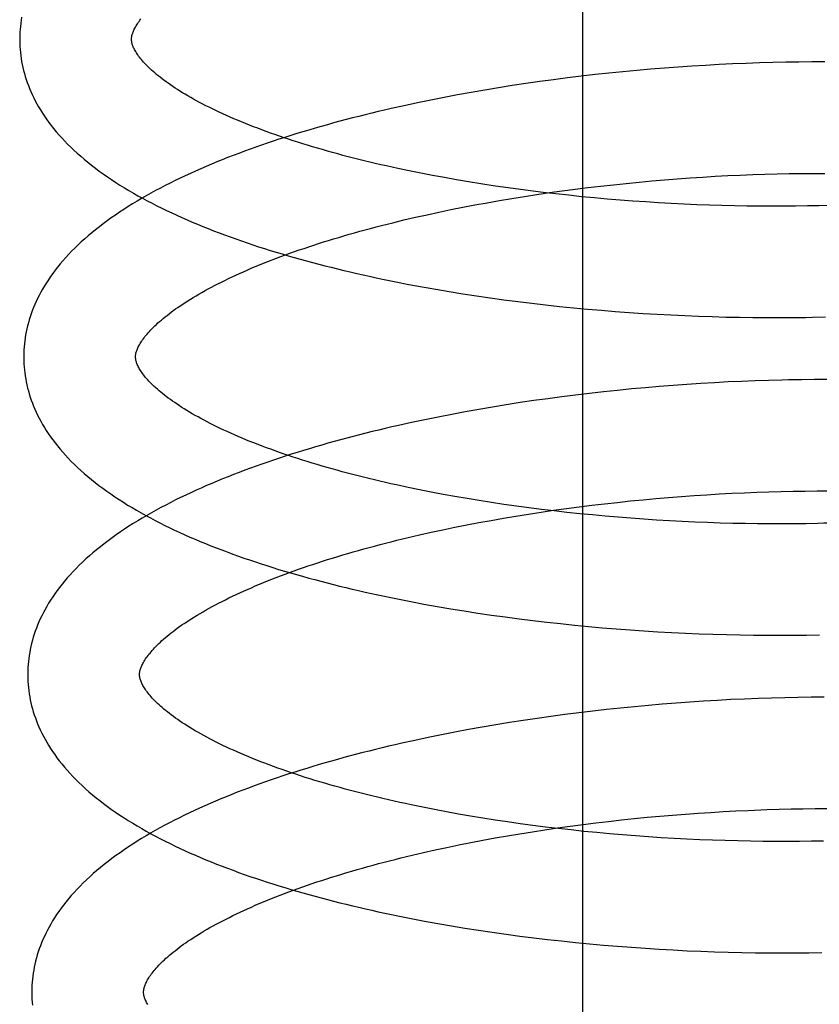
# Model space of a CAD drawing. Header units: inches. Extents: x 0 to 184, y 0 to 119.
# Tile 72 of 113: x 110.254 to 110.397, y 39.316 to 39.492. Entities that reach past the tile are written whole.
import ezdxf

# ---------------------------------------------------------------- set-up
doc = ezdxf.new("R2010")
doc.units = ezdxf.units.IN
doc.header["$LTSCALE"] = 10.121375
doc.header["$MEASUREMENT"] = 0
doc.linetypes.add('HIDDEN', pattern=[0.2, 0.1, -0.1])
doc.layers.add('DEFAULT_2', color=8, linetype='HIDDEN')

msp = doc.modelspace()

# ---------------------------------------------------------------- linework, layer by layer
at = {"layer": 'DEFAULT_2', "color": 8, "linetype": 'HIDDEN'}
for p, q in [((110.35452, 39.18597), (110.35452, 39.74847)), ((110.36661, 39.48318), (110.36413, 39.48297)), ((110.36907, 39.48338), (110.36661, 39.48318)), ((110.37154, 39.48357), (110.36907, 39.48338)), ((110.37399, 39.48373), (110.37154, 39.48357)), ((110.37643, 39.48388), (110.37399, 39.48373)), ((110.37886, 39.48401), (110.37643, 39.48388)), ((110.38128, 39.48413), (110.37886, 39.48401)), ((110.38369, 39.48423), (110.38128, 39.48413)), ((110.38608, 39.48431), (110.38369, 39.48423)), ((110.38846, 39.48438), (110.38608, 39.48431)), ((110.39082, 39.48443), (110.38846, 39.48438)), ((110.39315, 39.48446), (110.39082, 39.48443)), ((110.39547, 39.48448), (110.39315, 39.48446)), ((110.39777, 39.48448), (110.39547, 39.48448)), ((110.35173, 39.48163), (110.34925, 39.48131)), ((110.35421, 39.48193), (110.35173, 39.48163)), ((110.35669, 39.48222), (110.35421, 39.48193)), ((110.35917, 39.48248), (110.35669, 39.48222)), ((110.36165, 39.48273), (110.35917, 39.48248)), ((110.36413, 39.48297), (110.36165, 39.48273)), ((110.33939, 39.47986), (110.33694, 39.47946)), ((110.34184, 39.48025), (110.33939, 39.47986)), ((110.34431, 39.48062), (110.34184, 39.48025)), ((110.34677, 39.48097), (110.34431, 39.48062)), ((110.34925, 39.48131), (110.34677, 39.48097)), ((110.32968, 39.47814), (110.32729, 39.47767)), ((110.33209, 39.4786), (110.32968, 39.47814)), ((110.33451, 39.47904), (110.33209, 39.4786)), ((110.33694, 39.47946), (110.33451, 39.47904)), ((110.32255, 39.47667), (110.3202, 39.47615)), ((110.32491, 39.47718), (110.32255, 39.47667)), ((110.32729, 39.47767), (110.32491, 39.47718)), ((110.3255, 39.4646), (110.32342, 39.46502)), ((110.3276, 39.46419), (110.3255, 39.4646)), ((110.32972, 39.4638), (110.3276, 39.46419)), ((110.33187, 39.46342), (110.32972, 39.4638)), ((110.37139, 39.46359), (110.37366, 39.46376)), ((110.37366, 39.46376), (110.37593, 39.46391)), ((110.37593, 39.46391), (110.37818, 39.46404)), ((110.37818, 39.46404), (110.38042, 39.46416)), ((110.38042, 39.46416), (110.38265, 39.46426)), ((110.38265, 39.46426), (110.38487, 39.46435)), ((110.38487, 39.46435), (110.38706, 39.46442)), ((110.38706, 39.46442), (110.38924, 39.46448)), ((110.38924, 39.46448), (110.3914, 39.46453)), ((110.3914, 39.46453), (110.39354, 39.46456)), ((110.39354, 39.46456), (110.39566, 39.46457)), ((110.39566, 39.46457), (110.39775, 39.46457)), ((110.33404, 39.46305), (110.33187, 39.46342)), ((110.33623, 39.4627), (110.33404, 39.46305)), ((110.33844, 39.46236), (110.33623, 39.4627)), ((110.34066, 39.46204), (110.33844, 39.46236)), ((110.3429, 39.46173), (110.34066, 39.46204)), ((110.35309, 39.46173), (110.35537, 39.46202)), ((110.35537, 39.46202), (110.35766, 39.46229)), ((110.35766, 39.46229), (110.35995, 39.46254)), ((110.35995, 39.46254), (110.36224, 39.46278)), ((110.36224, 39.46278), (110.36454, 39.46301)), ((110.36454, 39.46301), (110.36682, 39.46322)), ((110.36682, 39.46322), (110.36911, 39.46341)), ((110.36911, 39.46341), (110.37139, 39.46359)), ((110.3418, 39.46008), (110.34404, 39.46044)), ((110.34515, 39.46143), (110.3429, 39.46173)), ((110.34404, 39.46044), (110.34629, 39.46079)), ((110.34742, 39.46115), (110.34515, 39.46143)), ((110.34629, 39.46079), (110.34855, 39.46112)), ((110.34969, 39.46089), (110.34742, 39.46115)), ((110.34855, 39.46112), (110.35081, 39.46143)), ((110.35197, 39.46064), (110.34969, 39.46089)), ((110.35081, 39.46143), (110.35309, 39.46173)), ((110.35426, 39.4604), (110.35197, 39.46064)), ((110.35655, 39.46018), (110.35426, 39.4604)), ((110.33086, 39.45808), (110.33301, 39.45851)), ((110.33301, 39.45851), (110.33518, 39.45892)), ((110.33518, 39.45892), (110.33737, 39.45932)), ((110.33737, 39.45932), (110.33958, 39.45971)), ((110.33958, 39.45971), (110.3418, 39.46008)), ((110.35884, 39.45998), (110.35655, 39.46018)), ((110.36114, 39.45979), (110.35884, 39.45998)), ((110.36343, 39.45961), (110.36114, 39.45979)), ((110.36573, 39.45945), (110.36343, 39.45961)), ((110.36802, 39.45931), (110.36573, 39.45945)), ((110.37031, 39.45918), (110.36802, 39.45931)), ((110.37259, 39.45907), (110.37031, 39.45918)), ((110.37486, 39.45897), (110.37259, 39.45907)), ((110.37712, 39.45888), (110.37486, 39.45897)), ((110.37937, 39.45881), (110.37712, 39.45888)), ((110.38161, 39.45876), (110.37937, 39.45881)), ((110.38384, 39.45872), (110.38161, 39.45876)), ((110.38604, 39.4587), (110.38384, 39.45872)), ((110.38823, 39.45869), (110.38604, 39.4587)), ((110.3904, 39.45869), (110.38823, 39.45869)), ((110.39255, 39.45871), (110.3904, 39.45869)), ((110.39468, 39.45874), (110.39255, 39.45871)), ((110.39678, 39.45878), (110.39468, 39.45874)), ((110.39886, 39.45884), (110.39678, 39.45878)), ((110.3225, 39.45624), (110.32455, 39.45672)), ((110.32455, 39.45672), (110.32663, 39.45718)), ((110.32663, 39.45718), (110.32873, 39.45764)), ((110.32873, 39.45764), (110.33086, 39.45808)), ((110.32048, 39.45575), (110.3225, 39.45624)), ((110.32339, 39.44472), (110.32577, 39.44428)), ((110.32577, 39.44428), (110.32817, 39.44385)), ((110.32817, 39.44385), (110.33059, 39.44344)), ((110.33059, 39.44344), (110.33302, 39.44305)), ((110.33302, 39.44305), (110.33546, 39.44267)), ((110.33546, 39.44267), (110.33792, 39.44232)), ((110.33792, 39.44232), (110.34038, 39.44198)), ((110.34038, 39.44198), (110.34286, 39.44165)), ((110.34286, 39.44165), (110.34534, 39.44135)), ((110.34534, 39.44135), (110.34782, 39.44106)), ((110.34782, 39.44106), (110.35032, 39.44079)), ((110.35032, 39.44079), (110.35281, 39.44054)), ((110.35281, 39.44054), (110.35531, 39.4403)), ((110.35531, 39.4403), (110.35781, 39.44008)), ((110.35781, 39.44008), (110.3603, 39.43988)), ((110.3603, 39.43988), (110.3628, 39.4397)), ((110.3628, 39.4397), (110.36529, 39.43953)), ((110.36529, 39.43953), (110.36778, 39.43938)), ((110.36778, 39.43938), (110.37025, 39.43925)), ((110.37025, 39.43925), (110.37273, 39.43913)), ((110.37273, 39.43913), (110.37519, 39.43903)), ((110.37519, 39.43903), (110.37764, 39.43895)), ((110.37764, 39.43895), (110.38008, 39.43888)), ((110.38008, 39.43888), (110.38251, 39.43883)), ((110.38251, 39.43883), (110.38492, 39.4388)), ((110.38492, 39.4388), (110.38732, 39.43878)), ((110.38732, 39.43878), (110.3897, 39.43878)), ((110.3897, 39.43878), (110.39206, 39.43879)), ((110.39206, 39.43879), (110.3944, 39.43882)), ((110.3731, 39.42683), (110.37063, 39.42666)), ((110.37557, 39.427), (110.3731, 39.42683)), ((110.37802, 39.42714), (110.37557, 39.427)), ((110.38046, 39.42727), (110.37802, 39.42714)), ((110.38289, 39.42738), (110.38046, 39.42727)), ((110.3853, 39.42747), (110.38289, 39.42738)), ((110.3877, 39.42755), (110.3853, 39.42747)), ((110.39361, 39.42767), (110.39126, 39.42763)), ((110.39594, 39.42769), (110.39361, 39.42767)), ((110.39826, 39.42769), (110.39594, 39.42769)), ((110.3557, 39.42523), (110.3532, 39.42493)), ((110.35819, 39.42551), (110.3557, 39.42523)), ((110.36069, 39.42577), (110.35819, 39.42551)), ((110.36318, 39.42602), (110.36069, 39.42577)), ((110.36567, 39.42625), (110.36318, 39.42602)), ((110.36815, 39.42646), (110.36567, 39.42625)), ((110.37063, 39.42666), (110.36815, 39.42646)), ((110.34327, 39.42357), (110.3408, 39.42318)), ((110.34574, 39.42393), (110.34327, 39.42357)), ((110.34823, 39.42428), (110.34574, 39.42393)), ((110.35071, 39.42462), (110.34823, 39.42428)), ((110.3532, 39.42493), (110.35071, 39.42462)), ((110.33345, 39.42193), (110.33103, 39.42147)), ((110.33589, 39.42236), (110.33345, 39.42193)), ((110.33834, 39.42278), (110.33589, 39.42236)), ((110.3408, 39.42318), (110.33834, 39.42278)), ((110.32385, 39.42001), (110.32149, 39.41949)), ((110.32622, 39.42051), (110.32385, 39.42001)), ((110.32862, 39.421), (110.32622, 39.42051)), ((110.33103, 39.42147), (110.32862, 39.421)), ((110.32528, 39.408), (110.32322, 39.40842)), ((110.32737, 39.40758), (110.32528, 39.408)), ((110.32948, 39.40718), (110.32737, 39.40758)), ((110.38115, 39.40737), (110.38338, 39.40747)), ((110.38338, 39.40747), (110.38559, 39.40756)), ((110.38559, 39.40756), (110.38779, 39.40763)), ((110.38779, 39.40763), (110.38997, 39.40769)), ((110.38997, 39.40769), (110.39213, 39.40774)), ((110.39213, 39.40774), (110.39426, 39.40776)), ((110.39426, 39.40776), (110.39638, 39.40778)), ((110.39638, 39.40778), (110.39847, 39.40778)), ((110.33162, 39.4068), (110.32948, 39.40718)), ((110.33378, 39.40642), (110.33162, 39.4068)), ((110.33596, 39.40607), (110.33378, 39.40642)), ((110.33816, 39.40572), (110.33596, 39.40607)), ((110.34037, 39.40539), (110.33816, 39.40572)), ((110.35839, 39.4055), (110.36068, 39.40575)), ((110.36068, 39.40575), (110.36297, 39.40599)), ((110.36297, 39.40599), (110.36526, 39.40622)), ((110.36526, 39.40622), (110.36755, 39.40643)), ((110.36755, 39.40643), (110.36983, 39.40662)), ((110.36983, 39.40662), (110.37211, 39.4068)), ((110.37211, 39.4068), (110.37439, 39.40697)), ((110.37439, 39.40697), (110.37665, 39.40712)), ((110.37665, 39.40712), (110.3789, 39.40725)), ((110.3789, 39.40725), (110.38115, 39.40737)), ((110.3426, 39.40508), (110.34037, 39.40539)), ((110.34485, 39.40477), (110.3426, 39.40508)), ((110.34476, 39.40365), (110.34701, 39.40399)), ((110.3471, 39.40449), (110.34485, 39.40477)), ((110.34701, 39.40399), (110.34927, 39.40432)), ((110.34937, 39.40422), (110.3471, 39.40449)), ((110.34927, 39.40432), (110.35154, 39.40464)), ((110.35165, 39.40396), (110.34937, 39.40422)), ((110.35154, 39.40464), (110.35381, 39.40494)), ((110.35393, 39.40372), (110.35165, 39.40396)), ((110.35381, 39.40494), (110.3561, 39.40523)), ((110.3561, 39.40523), (110.35839, 39.4055)), ((110.3359, 39.40213), (110.33809, 39.40253)), ((110.33809, 39.40253), (110.3403, 39.40292)), ((110.3403, 39.40292), (110.34252, 39.40329)), ((110.34252, 39.40329), (110.34476, 39.40365)), ((110.35622, 39.40349), (110.35393, 39.40372)), ((110.35851, 39.40328), (110.35622, 39.40349)), ((110.36081, 39.40308), (110.35851, 39.40328)), ((110.3631, 39.4029), (110.36081, 39.40308)), ((110.3654, 39.40273), (110.3631, 39.4029)), ((110.36769, 39.40258), (110.3654, 39.40273)), ((110.36998, 39.40245), (110.36769, 39.40258)), ((110.37226, 39.40233), (110.36998, 39.40245)), ((110.37453, 39.40222), (110.37226, 39.40233)), ((110.3768, 39.40213), (110.37453, 39.40222)), ((110.32528, 39.39993), (110.32735, 39.40039)), ((110.32735, 39.40039), (110.32946, 39.40085)), ((110.32946, 39.40085), (110.33158, 39.40129)), ((110.33158, 39.40129), (110.33373, 39.40171)), ((110.33373, 39.40171), (110.3359, 39.40213)), ((110.37905, 39.40205), (110.3768, 39.40213)), ((110.3813, 39.40199), (110.37905, 39.40205)), ((110.38353, 39.40195), (110.3813, 39.40199)), ((110.38574, 39.40191), (110.38353, 39.40195)), ((110.38794, 39.4019), (110.38574, 39.40191)), ((110.39011, 39.40189), (110.38794, 39.4019)), ((110.39227, 39.40191), (110.39011, 39.40189)), ((110.39441, 39.40193), (110.39227, 39.40191)), ((110.39652, 39.40197), (110.39441, 39.40193)), ((110.3212, 39.39896), (110.32322, 39.39945)), ((110.32322, 39.39945), (110.32528, 39.39993)), ((110.3237, 39.38801), (110.32607, 39.38756)), ((110.32607, 39.38756), (110.32846, 39.38714)), ((110.32846, 39.38714), (110.33087, 39.38672)), ((110.33087, 39.38672), (110.33328, 39.38633)), ((110.33328, 39.38633), (110.33572, 39.38595)), ((110.33572, 39.38595), (110.33816, 39.38559)), ((110.33816, 39.38559), (110.34062, 39.38525)), ((110.34062, 39.38525), (110.34308, 39.38493)), ((110.34308, 39.38493), (110.34555, 39.38462)), ((110.34555, 39.38462), (110.34803, 39.38433)), ((110.34803, 39.38433), (110.35051, 39.38406)), ((110.35051, 39.38406), (110.353, 39.3838)), ((110.353, 39.3838), (110.35548, 39.38356)), ((110.35548, 39.38356), (110.35797, 39.38334)), ((110.35797, 39.38334), (110.36046, 39.38313)), ((110.36046, 39.38313), (110.36295, 39.38295)), ((110.36295, 39.38295), (110.36543, 39.38278)), ((110.36543, 39.38278), (110.36791, 39.38262)), ((110.36791, 39.38262), (110.37038, 39.38249)), ((110.37038, 39.38249), (110.37285, 39.38237)), ((110.37285, 39.38237), (110.37531, 39.38226)), ((110.37531, 39.38226), (110.37775, 39.38218)), ((110.37775, 39.38218), (110.38019, 39.3821)), ((110.38019, 39.3821), (110.38261, 39.38205)), ((110.38261, 39.38205), (110.38502, 39.38201)), ((110.38502, 39.38201), (110.38741, 39.38199)), ((110.38741, 39.38199), (110.38979, 39.38199)), ((110.38979, 39.38199), (110.39214, 39.382)), ((110.39214, 39.382), (110.39448, 39.38202)), ((110.39448, 39.38202), (110.3968, 39.38206)), ((110.38099, 39.37047), (110.37855, 39.37034)), ((110.38342, 39.37058), (110.38099, 39.37047)), ((110.38583, 39.37067), (110.38342, 39.37058)), ((110.38822, 39.37075), (110.38583, 39.37067)), ((110.3906, 39.37081), (110.38822, 39.37075)), ((110.39297, 39.37086), (110.3906, 39.37081)), ((110.39531, 39.37089), (110.39297, 39.37086)), ((110.39763, 39.3709), (110.39531, 39.37089)), ((110.35875, 39.3687), (110.35625, 39.36842)), ((110.36124, 39.36897), (110.35875, 39.3687)), ((110.36373, 39.36921), (110.36124, 39.36897)), ((110.36622, 39.36944), (110.36373, 39.36921)), ((110.3687, 39.36966), (110.36622, 39.36944)), ((110.37117, 39.36985), (110.3687, 39.36966)), ((110.37364, 39.37003), (110.37117, 39.36985)), ((110.3761, 39.37019), (110.37364, 39.37003)), ((110.37855, 39.37034), (110.3761, 39.37019)), ((110.34631, 39.36712), (110.34384, 39.36675)), ((110.34879, 39.36747), (110.34631, 39.36712)), ((110.35127, 39.3678), (110.34879, 39.36747)), ((110.35376, 39.36812), (110.35127, 39.3678)), ((110.35625, 39.36842), (110.35376, 39.36812)), ((110.33647, 39.36555), (110.33403, 39.36511)), ((110.33891, 39.36597), (110.33647, 39.36555)), ((110.34137, 39.36637), (110.33891, 39.36597)), ((110.34384, 39.36675), (110.34137, 39.36637)), ((110.32682, 39.3637), (110.32444, 39.36319)), ((110.32921, 39.36418), (110.32682, 39.3637)), ((110.33161, 39.36466), (110.32921, 39.36418)), ((110.33403, 39.36511), (110.33161, 39.36466)), ((110.32444, 39.36319), (110.32209, 39.36267)), ((110.32797, 39.35082), (110.32587, 39.35123)), ((110.33009, 39.35041), (110.32797, 39.35082)), ((110.33224, 39.35002), (110.33009, 39.35041)), ((110.33441, 39.34965), (110.33224, 39.35002)), ((110.33661, 39.34929), (110.33441, 39.34965)), ((110.36368, 39.3492), (110.36597, 39.34943)), ((110.36597, 39.34943), (110.36826, 39.34964)), ((110.36826, 39.34964), (110.37055, 39.34983)), ((110.37055, 39.34983), (110.37283, 39.35001)), ((110.37283, 39.35001), (110.3751, 39.35017)), ((110.3751, 39.35017), (110.37737, 39.35032)), ((110.37737, 39.35032), (110.37962, 39.35046)), ((110.37962, 39.35046), (110.38186, 39.35058)), ((110.38186, 39.35058), (110.38409, 39.35068)), ((110.38741, 39.35081), (110.3896, 39.35087)), ((110.3896, 39.35087), (110.39176, 39.35092)), ((110.39176, 39.35092), (110.39391, 39.35096)), ((110.39391, 39.35096), (110.39604, 39.35098)), ((110.39604, 39.35098), (110.39814, 39.35099)), ((110.33882, 39.34894), (110.33661, 39.34929)), ((110.34104, 39.34861), (110.33882, 39.34894)), ((110.34329, 39.34829), (110.34104, 39.34861)), ((110.34555, 39.34799), (110.34329, 39.34829)), ((110.34782, 39.3477), (110.34555, 39.34799)), ((110.3501, 39.34742), (110.34782, 39.3477)), ((110.34998, 39.34753), (110.35225, 39.34785)), ((110.35225, 39.34785), (110.35453, 39.34815)), ((110.35453, 39.34815), (110.35681, 39.34843)), ((110.35681, 39.34843), (110.3591, 39.34871)), ((110.3591, 39.34871), (110.36139, 39.34896)), ((110.36139, 39.34896), (110.36368, 39.3492)), ((110.33881, 39.34574), (110.34102, 39.34613)), ((110.34102, 39.34613), (110.34324, 39.3465)), ((110.34324, 39.3465), (110.34548, 39.34686)), ((110.34548, 39.34686), (110.34772, 39.3472)), ((110.34772, 39.3472), (110.34998, 39.34753)), ((110.35239, 39.34717), (110.3501, 39.34742)), ((110.35468, 39.34692), (110.35239, 39.34717)), ((110.35699, 39.34669), (110.35468, 39.34692)), ((110.35929, 39.34648), (110.35699, 39.34669)), ((110.3616, 39.34628), (110.35929, 39.34648)), ((110.36391, 39.3461), (110.3616, 39.34628)), ((110.36622, 39.34594), (110.36391, 39.3461)), ((110.36853, 39.34578), (110.36622, 39.34594)), ((110.32807, 39.3436), (110.33017, 39.34405)), ((110.33017, 39.34405), (110.3323, 39.3445)), ((110.3323, 39.3445), (110.33445, 39.34492)), ((110.33445, 39.34492), (110.33662, 39.34534)), ((110.33662, 39.34534), (110.33881, 39.34574)), ((110.37083, 39.34565), (110.36853, 39.34578)), ((110.37312, 39.34553), (110.37083, 39.34565)), ((110.37541, 39.34542), (110.37312, 39.34553)), ((110.37769, 39.34533), (110.37541, 39.34542)), ((110.37996, 39.34526), (110.37769, 39.34533)), ((110.38221, 39.3452), (110.37996, 39.34526)), ((110.38446, 39.34515), (110.38221, 39.3452)), ((110.38668, 39.34512), (110.38446, 39.34515)), ((110.38889, 39.34511), (110.38668, 39.34512)), ((110.39108, 39.3451), (110.38889, 39.34511)), ((110.39325, 39.34512), (110.39108, 39.3451)), ((110.39539, 39.34514), (110.39325, 39.34512)), ((110.39752, 39.34519), (110.39539, 39.34514)), ((110.32192, 39.34217), (110.32394, 39.34266)), ((110.32394, 39.34266), (110.32599, 39.34313)), ((110.32599, 39.34313), (110.32807, 39.3436)), ((110.32616, 39.33089), (110.32855, 39.33045)), ((110.32855, 39.33045), (110.33097, 39.33004)), ((110.33097, 39.33004), (110.33339, 39.32964)), ((110.33339, 39.32964), (110.33583, 39.32925)), ((110.33583, 39.32925), (110.33829, 39.32889)), ((110.33829, 39.32889), (110.34075, 39.32854)), ((110.34075, 39.32854), (110.34322, 39.32821)), ((110.34322, 39.32821), (110.3457, 39.3279)), ((110.3457, 39.3279), (110.34819, 39.3276)), ((110.34819, 39.3276), (110.35069, 39.32732)), ((110.35069, 39.32732), (110.35318, 39.32706)), ((110.35318, 39.32706), (110.35568, 39.32682)), ((110.35568, 39.32682), (110.35818, 39.32659)), ((110.35818, 39.32659), (110.36068, 39.32638)), ((110.36068, 39.32638), (110.36318, 39.32619)), ((110.36318, 39.32619), (110.36568, 39.32602)), ((110.36568, 39.32602), (110.36817, 39.32586)), ((110.36817, 39.32586), (110.37065, 39.32572)), ((110.37065, 39.32572), (110.37313, 39.32559)), ((110.37313, 39.32559), (110.3756, 39.32549)), ((110.3756, 39.32549), (110.37806, 39.3254)), ((110.37806, 39.3254), (110.38051, 39.32532)), ((110.38051, 39.32532), (110.38295, 39.32527)), ((110.38295, 39.32527), (110.38537, 39.32523)), ((110.38537, 39.32523), (110.38777, 39.3252)), ((110.38777, 39.3252), (110.39016, 39.32519)), ((110.39016, 39.32519), (110.39253, 39.3252)), ((110.39253, 39.3252), (110.39489, 39.32523)), ((110.39489, 39.32523), (110.39722, 39.32527))]:
    msp.add_line(p, q, dxfattribs=at)
for points in [[(110.2541, 39.49247), (110.25401, 39.49193), (110.25394, 39.49139), (110.25388, 39.49085), (110.25383, 39.49032), (110.25379, 39.48978), (110.25377, 39.48925), (110.25376, 39.48871), (110.25376, 39.48827)], [(110.27376, 39.48852), (110.27376, 39.48862), (110.27377, 39.48874), (110.27378, 39.48886), (110.27379, 39.48898), (110.27381, 39.4891), (110.27384, 39.48924), (110.27388, 39.48938), (110.27392, 39.48952), (110.27397, 39.48967), (110.27403, 39.48983), (110.2741, 39.49), (110.27418, 39.49018), (110.27426, 39.49035), (110.27436, 39.49054), (110.27446, 39.49073), (110.27458, 39.49092), (110.2747, 39.49112), (110.27483, 39.49132), (110.27497, 39.49153), (110.27512, 39.49174), (110.27528, 39.49195), (110.27545, 39.49217)], [(110.32342, 39.46502), (110.32137, 39.46545), (110.32036, 39.46567), (110.31935, 39.4659), (110.31835, 39.46612), (110.31736, 39.46635), (110.31638, 39.46659), (110.3154, 39.46682), (110.31443, 39.46706), (110.31348, 39.4673), (110.31253, 39.46755), (110.31159, 39.46779), (110.31065, 39.46804), (110.30973, 39.46829), (110.30882, 39.46855), (110.30791, 39.46881), (110.30702, 39.46906), (110.30613, 39.46933), (110.30526, 39.46959), (110.30439, 39.46986), (110.30354, 39.47012), (110.30269, 39.47039), (110.30186, 39.47067), (110.30104, 39.47094), (110.30023, 39.47122), (110.29942, 39.47149), (110.29864, 39.47177), (110.29786, 39.47205), (110.29709, 39.47234), (110.29634, 39.47262), (110.29559, 39.4729), (110.29486, 39.47319), (110.29415, 39.47348), (110.29344, 39.47376), (110.29275, 39.47405), (110.29206, 39.47434), (110.29139, 39.47463), (110.29074, 39.47492), (110.29009, 39.47521), (110.28946, 39.4755), (110.28884, 39.4758), (110.28823, 39.47609), (110.28764, 39.47638), (110.28706, 39.47667), (110.28649, 39.47696), (110.28594, 39.47726), (110.2854, 39.47755), (110.28487, 39.47784), (110.28436, 39.47813), (110.28386, 39.47841), (110.28337, 39.4787), (110.2829, 39.47898), (110.28243, 39.47927), (110.28199, 39.47955), (110.28155, 39.47983), (110.28113, 39.48011), (110.28072, 39.48039), (110.28032, 39.48067), (110.27994, 39.48094), (110.27957, 39.48121), (110.27922, 39.48148), (110.27888, 39.48175), (110.27855, 39.48201), (110.27823, 39.48227), (110.27793, 39.48253), (110.27764, 39.48278), (110.27736, 39.48303), (110.27709, 39.48328), (110.27683, 39.48353), (110.27659, 39.48377), (110.27635, 39.48401), (110.27613, 39.48424), (110.27592, 39.48447), (110.27572, 39.48469), (110.27554, 39.48491), (110.27536, 39.48513), (110.2752, 39.48534), (110.27504, 39.48554), (110.2749, 39.48575), (110.27476, 39.48594), (110.27464, 39.48614), (110.27452, 39.48633), (110.27441, 39.48651), (110.27431, 39.48669), (110.27422, 39.48687), (110.27414, 39.48704), (110.27407, 39.4872), (110.27401, 39.48736), (110.27395, 39.48751), (110.2739, 39.48766), (110.27386, 39.48779), (110.27383, 39.48793), (110.27381, 39.48805), (110.27379, 39.48818), (110.27377, 39.48829), (110.27376, 39.48841), (110.27376, 39.48852)], [(110.25376, 39.48827), (110.25377, 39.48781), (110.25379, 39.48727), (110.25383, 39.48674), (110.25388, 39.4862), (110.25394, 39.48566), (110.25402, 39.48513), (110.25411, 39.48459), (110.25421, 39.48405), (110.25433, 39.48351), (110.25446, 39.48297), (110.2546, 39.48243), (110.25476, 39.4819), (110.25493, 39.48136), (110.25511, 39.48081), (110.25531, 39.48027), (110.25553, 39.47973), (110.25576, 39.47919), (110.256, 39.47864), (110.25627, 39.4781), (110.25654, 39.47755), (110.25684, 39.477), (110.25715, 39.47645), (110.25748, 39.4759), (110.25782, 39.47535), (110.25819, 39.4748), (110.25857, 39.47424), (110.25897, 39.47369), (110.25939, 39.47313), (110.25983, 39.47258), (110.26029, 39.47202), (110.26077, 39.47147), (110.26127, 39.47091), (110.26179, 39.47036), (110.26233, 39.4698), (110.26289, 39.46925), (110.26346, 39.4687), (110.26406, 39.46816), (110.26467, 39.46762), (110.2653, 39.46708), (110.26595, 39.46655), (110.26662, 39.46602), (110.2673, 39.46549), (110.268, 39.46497), (110.26871, 39.46446), (110.26944, 39.46395), (110.27018, 39.46345), (110.27093, 39.46296), (110.2717, 39.46247), (110.27249, 39.46198), (110.27328, 39.46151), (110.27409, 39.46103), (110.27491, 39.46057), (110.27574, 39.46011), (110.27658, 39.45966), (110.27743, 39.45921), (110.27829, 39.45877), (110.27917, 39.45834), (110.28005, 39.45791), (110.28095, 39.45749), (110.28185, 39.45707), (110.28276, 39.45666), (110.28369, 39.45626), (110.28462, 39.45586), (110.28556, 39.45546), (110.28651, 39.45507), (110.28747, 39.45469), (110.28844, 39.45431), (110.28942, 39.45394), (110.29041, 39.45357), (110.2914, 39.4532), (110.2924, 39.45285), (110.29341, 39.45249), (110.29443, 39.45215), (110.29546, 39.4518), (110.2965, 39.45146), (110.29754, 39.45113), (110.29859, 39.4508), (110.29965, 39.45048), (110.30071, 39.45016), (110.30179, 39.44984), (110.30287, 39.44953), (110.30395, 39.44923), (110.30505, 39.44893), (110.30615, 39.44863), (110.30726, 39.44834), (110.30837, 39.44805), (110.30949, 39.44777), (110.31062, 39.44749), (110.31175, 39.44722), (110.31289, 39.44695), (110.31404, 39.44668), (110.31519, 39.44642), (110.31634, 39.44617), (110.3175, 39.44591), (110.31867, 39.44567), (110.31984, 39.44543), (110.32102, 39.44519), (110.32339, 39.44472)], [(110.3202, 39.47615), (110.31904, 39.47588), (110.31788, 39.47561), (110.31673, 39.47533), (110.31558, 39.47505), (110.31443, 39.47476), (110.3133, 39.47447), (110.31216, 39.47418), (110.31104, 39.47388), (110.30992, 39.47358), (110.30881, 39.47327), (110.3077, 39.47296), (110.3066, 39.47264), (110.3055, 39.47232), (110.30442, 39.472), (110.30334, 39.47167), (110.30226, 39.47134), (110.3012, 39.471), (110.30014, 39.47066), (110.29909, 39.47031), (110.29804, 39.46996), (110.29701, 39.46961), (110.29598, 39.46925), (110.29496, 39.46888), (110.29395, 39.46851), (110.29294, 39.46814), (110.29195, 39.46776), (110.29096, 39.46738), (110.28998, 39.46699), (110.28901, 39.4666), (110.28805, 39.4662), (110.28709, 39.46579), (110.28615, 39.46539), (110.28521, 39.46497), (110.28429, 39.46456), (110.28337, 39.46413), (110.28246, 39.4637), (110.28157, 39.46327), (110.28068, 39.46283), (110.2798, 39.46239), (110.27893, 39.46194), (110.27808, 39.46148), (110.27723, 39.46102), (110.2764, 39.46055), (110.27557, 39.46008), (110.27476, 39.4596), (110.27396, 39.45912), (110.27317, 39.45863), (110.27239, 39.45813), (110.27162, 39.45763), (110.27087, 39.45712), (110.27013, 39.4566), (110.26941, 39.45608), (110.2687, 39.45556), (110.26801, 39.45503), (110.26733, 39.45449), (110.26666, 39.45395), (110.26602, 39.45341), (110.26539, 39.45286), (110.26477, 39.45231), (110.26418, 39.45175), (110.2636, 39.4512), (110.26304, 39.45063), (110.26251, 39.45007), (110.26199, 39.44951), (110.26149, 39.44894), (110.26101, 39.44838), (110.26054, 39.44781), (110.2601, 39.44724), (110.25968, 39.44668), (110.25928, 39.44612), (110.25889, 39.44555), (110.25853, 39.44499), (110.25818, 39.44443), (110.25785, 39.44387), (110.25754, 39.44332), (110.25725, 39.44276), (110.25697, 39.44221), (110.25671, 39.44166), (110.25646, 39.44111), (110.25623, 39.44056), (110.25602, 39.44001), (110.25582, 39.43947), (110.25563, 39.43892), (110.25546, 39.43838), (110.25531, 39.43784), (110.25517, 39.4373), (110.25504, 39.43676), (110.25492, 39.43622), (110.25482, 39.43568), (110.25473, 39.43514), (110.25466, 39.4346), (110.2546, 39.43406), (110.25455, 39.43353), (110.25451, 39.43299), (110.25449, 39.43245), (110.25448, 39.43192), (110.25448, 39.43147)], [(110.27448, 39.43173), (110.27448, 39.43183), (110.27449, 39.43195), (110.2745, 39.43207), (110.27451, 39.43219), (110.27453, 39.43231), (110.27456, 39.43244), (110.2746, 39.43258), (110.27464, 39.43273), (110.27469, 39.43288), (110.27475, 39.43304), (110.27482, 39.43321), (110.2749, 39.43338), (110.27498, 39.43356), (110.27508, 39.43374), (110.27518, 39.43393), (110.27529, 39.43413), (110.27542, 39.43433), (110.27555, 39.43453), (110.27569, 39.43473), (110.27584, 39.43495), (110.276, 39.43516), (110.27617, 39.43538), (110.27635, 39.4356), (110.27654, 39.43583), (110.27674, 39.43607), (110.27696, 39.43631), (110.27718, 39.43655), (110.27742, 39.4368), (110.27767, 39.43705), (110.27793, 39.4373), (110.27821, 39.43756), (110.27849, 39.43782), (110.27879, 39.43808), (110.2791, 39.43835), (110.27942, 39.43862), (110.27976, 39.4389), (110.28011, 39.43918), (110.28047, 39.43946), (110.28084, 39.43974), (110.28123, 39.44003), (110.28163, 39.44032), (110.28205, 39.44061), (110.28248, 39.4409), (110.28292, 39.44119), (110.28337, 39.44149), (110.28383, 39.44179), (110.28431, 39.44209), (110.28481, 39.44239), (110.28531, 39.44269), (110.28583, 39.44299), (110.28636, 39.44329), (110.28691, 39.4436), (110.28747, 39.44391), (110.28804, 39.44421), (110.28863, 39.44452), (110.28923, 39.44483), (110.28984, 39.44514), (110.29047, 39.44544), (110.2911, 39.44575), (110.29175, 39.44606), (110.29241, 39.44636), (110.29309, 39.44667), (110.29378, 39.44698), (110.29447, 39.44728), (110.29518, 39.44759), (110.29591, 39.44789), (110.29664, 39.44819), (110.29739, 39.4485), (110.29815, 39.4488), (110.29892, 39.4491), (110.2997, 39.4494), (110.30049, 39.4497), (110.3013, 39.44999), (110.30211, 39.45029), (110.30294, 39.45058), (110.30378, 39.45087), (110.30463, 39.45116), (110.30548, 39.45145), (110.30635, 39.45173), (110.30723, 39.45202), (110.30812, 39.4523), (110.30901, 39.45258), (110.30992, 39.45286), (110.31084, 39.45313), (110.31176, 39.45341), (110.3127, 39.45368), (110.31364, 39.45394), (110.31459, 39.45421), (110.31555, 39.45447), (110.31652, 39.45473), (110.3175, 39.45499), (110.31849, 39.45525), (110.31948, 39.4555), (110.32048, 39.45575)], [(110.3944, 39.43882), (110.39556, 39.43884), (110.39787, 39.4389)], [(110.25448, 39.43147), (110.25449, 39.43102), (110.25452, 39.43048), (110.25455, 39.42995), (110.2546, 39.42941), (110.25466, 39.42888), (110.25474, 39.42834), (110.25483, 39.4278), (110.25493, 39.42727), (110.25505, 39.42673), (110.25518, 39.42619), (110.25532, 39.42566), (110.25547, 39.42512), (110.25564, 39.42458), (110.25583, 39.42404), (110.25603, 39.4235), (110.25624, 39.42296), (110.25647, 39.42242), (110.25671, 39.42187), (110.25697, 39.42133), (110.25725, 39.42079), (110.25754, 39.42024), (110.25785, 39.41969), (110.25818, 39.41914), (110.25852, 39.4186), (110.25888, 39.41804), (110.25926, 39.41749), (110.25966, 39.41694), (110.26008, 39.41638), (110.26052, 39.41583), (110.26098, 39.41528), (110.26145, 39.41472), (110.26195, 39.41417), (110.26246, 39.41362), (110.26299, 39.41307), (110.26354, 39.41252), (110.26411, 39.41198), (110.2647, 39.41144), (110.26531, 39.4109), (110.26594, 39.41036), (110.26658, 39.40983), (110.26724, 39.4093), (110.26792, 39.40878), (110.26861, 39.40826), (110.26932, 39.40775), (110.27004, 39.40724), (110.27078, 39.40674), (110.27153, 39.40624), (110.2723, 39.40576), (110.27307, 39.40527), (110.27386, 39.4048), (110.27467, 39.40433), (110.27548, 39.40386), (110.2763, 39.4034), (110.27714, 39.40295), (110.27799, 39.40251), (110.27885, 39.40207), (110.27971, 39.40163), (110.28059, 39.40121), (110.28148, 39.40078), (110.28238, 39.40037), (110.28329, 39.39996), (110.28421, 39.39955), (110.28513, 39.39915), (110.28607, 39.39876), (110.28702, 39.39837), (110.28797, 39.39798), (110.28893, 39.39761), (110.28991, 39.39723), (110.29089, 39.39687), (110.29188, 39.3965), (110.29287, 39.39614), (110.29388, 39.39579), (110.29489, 39.39544), (110.29592, 39.3951), (110.29694, 39.39476), (110.29798, 39.39443), (110.29903, 39.3941), (110.30008, 39.39377), (110.30114, 39.39345), (110.30221, 39.39314), (110.30328, 39.39283), (110.30436, 39.39252), (110.30545, 39.39222), (110.30655, 39.39193), (110.30765, 39.39163), (110.30876, 39.39135), (110.30987, 39.39106), (110.31099, 39.39078), (110.31212, 39.39051), (110.31325, 39.39024), (110.31439, 39.38997), (110.31554, 39.38971), (110.31669, 39.38946), (110.31784, 39.38921), (110.319, 39.38896), (110.32017, 39.38871), (110.32134, 39.38848), (110.3237, 39.38801)], [(110.32322, 39.40842), (110.32118, 39.40886), (110.32017, 39.40908), (110.31918, 39.40931), (110.31818, 39.40954), (110.3172, 39.40977), (110.31622, 39.41001), (110.31526, 39.41024), (110.3143, 39.41048), (110.31335, 39.41073), (110.31241, 39.41097), (110.31147, 39.41122), (110.31055, 39.41148), (110.30964, 39.41173), (110.30873, 39.41199), (110.30784, 39.41224), (110.30695, 39.41251), (110.30607, 39.41277), (110.30521, 39.41303), (110.30435, 39.4133), (110.30351, 39.41357), (110.30267, 39.41384), (110.30185, 39.41412), (110.30104, 39.41439), (110.30024, 39.41467), (110.29945, 39.41495), (110.29867, 39.41523), (110.2979, 39.41551), (110.29714, 39.41579), (110.2964, 39.41608), (110.29567, 39.41636), (110.29495, 39.41665), (110.29424, 39.41694), (110.29355, 39.41723), (110.29286, 39.41751), (110.29219, 39.4178), (110.29154, 39.4181), (110.29089, 39.41839), (110.29026, 39.41868), (110.28964, 39.41897), (110.28903, 39.41926), (110.28843, 39.41955), (110.28785, 39.41984), (110.28728, 39.42014), (110.28673, 39.42043), (110.28619, 39.42072), (110.28566, 39.42101), (110.28514, 39.4213), (110.28464, 39.42159), (110.28415, 39.42187), (110.28367, 39.42216), (110.28321, 39.42244), (110.28276, 39.42273), (110.28233, 39.42301), (110.2819, 39.42329), (110.28149, 39.42357), (110.2811, 39.42384), (110.28071, 39.42412), (110.28034, 39.42439), (110.27999, 39.42466), (110.27964, 39.42492), (110.27931, 39.42518), (110.27899, 39.42545), (110.27869, 39.4257), (110.27839, 39.42596), (110.27811, 39.42621), (110.27784, 39.42646), (110.27759, 39.4267), (110.27734, 39.42694), (110.27711, 39.42718), (110.27689, 39.42741), (110.27668, 39.42764), (110.27648, 39.42786), (110.27629, 39.42808), (110.27611, 39.4283), (110.27594, 39.42851), (110.27579, 39.42872), (110.27564, 39.42892), (110.2755, 39.42912), (110.27538, 39.42931), (110.27526, 39.4295), (110.27515, 39.42969), (110.27505, 39.42987), (110.27496, 39.43005), (110.27487, 39.43022), (110.2748, 39.43039), (110.27473, 39.43055), (110.27467, 39.43071), (110.27463, 39.43086), (110.27459, 39.431), (110.27455, 39.43113), (110.27453, 39.43126), (110.27451, 39.43138), (110.27449, 39.4315), (110.27448, 39.43162), (110.27448, 39.43173)], [(110.39126, 39.42763), (110.39008, 39.42761), (110.3877, 39.42755)], [(110.32149, 39.41949), (110.32031, 39.41922), (110.31915, 39.41895), (110.31798, 39.41867), (110.31683, 39.41839), (110.31568, 39.4181), (110.31453, 39.41781), (110.31339, 39.41752), (110.31226, 39.41722), (110.31113, 39.41692), (110.31001, 39.41661), (110.30889, 39.4163), (110.30778, 39.41599), (110.30668, 39.41567), (110.30559, 39.41534), (110.3045, 39.41501), (110.30342, 39.41468), (110.30234, 39.41434), (110.30127, 39.414), (110.30021, 39.41366), (110.29916, 39.4133), (110.29812, 39.41295), (110.29708, 39.41259), (110.29605, 39.41222), (110.29503, 39.41186), (110.29402, 39.41148), (110.29302, 39.4111), (110.29202, 39.41072), (110.29103, 39.41033), (110.29006, 39.40994), (110.28909, 39.40954), (110.28812, 39.40914), (110.28717, 39.40873), (110.28623, 39.40831), (110.2853, 39.4079), (110.28437, 39.40747), (110.28346, 39.40704), (110.28255, 39.40661), (110.28166, 39.40617), (110.28077, 39.40572), (110.2799, 39.40527), (110.27903, 39.40482), (110.27818, 39.40436), (110.27734, 39.40389), (110.27651, 39.40341), (110.27569, 39.40293), (110.27488, 39.40245), (110.27408, 39.40196), (110.2733, 39.40146), (110.27253, 39.40096), (110.27177, 39.40045), (110.27102, 39.39993), (110.27029, 39.39941), (110.26957, 39.39888), (110.26887, 39.39835), (110.26819, 39.39782), (110.26752, 39.39727), (110.26686, 39.39673), (110.26623, 39.39618), (110.26561, 39.39562), (110.26501, 39.39507), (110.26442, 39.3945), (110.26386, 39.39394), (110.26332, 39.39337), (110.26279, 39.39281), (110.26228, 39.39224), (110.2618, 39.39167), (110.26133, 39.3911), (110.26089, 39.39053), (110.26046, 39.38997), (110.26005, 39.3894), (110.25966, 39.38884), (110.25929, 39.38827), (110.25894, 39.38771), (110.25861, 39.38715), (110.25829, 39.38659), (110.258, 39.38603), (110.25772, 39.38547), (110.25745, 39.38492), (110.2572, 39.38437), (110.25697, 39.38381), (110.25675, 39.38326), (110.25655, 39.38272), (110.25637, 39.38217), (110.25619, 39.38162), (110.25604, 39.38108), (110.25589, 39.38053), (110.25576, 39.37999), (110.25565, 39.37945), (110.25555, 39.37891), (110.25546, 39.37837), (110.25538, 39.37783), (110.25532, 39.37729), (110.25527, 39.37675), (110.25523, 39.37621), (110.25521, 39.37567), (110.2552, 39.37513), (110.2552, 39.37468)], [(110.39964, 39.40205), (110.39757, 39.402), (110.39652, 39.40197)], [(110.2752, 39.37494), (110.2752, 39.37504), (110.27521, 39.37516), (110.27522, 39.37527), (110.27523, 39.37539), (110.27525, 39.37552), (110.27528, 39.37565), (110.27532, 39.37579), (110.27536, 39.37594), (110.27541, 39.37609), (110.27547, 39.37625), (110.27554, 39.37642), (110.27562, 39.37659), (110.2757, 39.37677), (110.2758, 39.37695), (110.2759, 39.37714), (110.27601, 39.37734), (110.27614, 39.37754), (110.27627, 39.37774), (110.27641, 39.37794), (110.27656, 39.37815), (110.27672, 39.37837), (110.27689, 39.37859), (110.27707, 39.37881), (110.27726, 39.37904), (110.27746, 39.37928), (110.27768, 39.37951), (110.2779, 39.37976), (110.27814, 39.38), (110.27839, 39.38025), (110.27865, 39.38051), (110.27893, 39.38077), (110.27921, 39.38103), (110.27951, 39.38129), (110.27982, 39.38156), (110.28014, 39.38183), (110.28048, 39.38211), (110.28083, 39.38239), (110.28119, 39.38267), (110.28156, 39.38295), (110.28195, 39.38324), (110.28235, 39.38353), (110.28277, 39.38382), (110.2832, 39.38411), (110.28364, 39.3844), (110.28409, 39.3847), (110.28456, 39.385), (110.28503, 39.3853), (110.28553, 39.3856), (110.28603, 39.3859), (110.28655, 39.3862), (110.28709, 39.3865), (110.28763, 39.38681), (110.28819, 39.38712), (110.28877, 39.38742), (110.28935, 39.38773), (110.28995, 39.38804), (110.29056, 39.38834), (110.29119, 39.38865), (110.29182, 39.38896), (110.29247, 39.38927), (110.29314, 39.38957), (110.29381, 39.38988), (110.2945, 39.39019), (110.2952, 39.39049), (110.29591, 39.3908), (110.29663, 39.3911), (110.29736, 39.3914), (110.29811, 39.39171), (110.29887, 39.39201), (110.29964, 39.39231), (110.30042, 39.39261), (110.30122, 39.3929), (110.30202, 39.3932), (110.30284, 39.3935), (110.30366, 39.39379), (110.3045, 39.39408), (110.30535, 39.39437), (110.3062, 39.39466), (110.30707, 39.39494), (110.30795, 39.39523), (110.30884, 39.39551), (110.30974, 39.39579), (110.31064, 39.39607), (110.31156, 39.39634), (110.31248, 39.39662), (110.31342, 39.39689), (110.31436, 39.39715), (110.31531, 39.39742), (110.31628, 39.39768), (110.31724, 39.39794), (110.31822, 39.3982), (110.31921, 39.39846), (110.3202, 39.39871), (110.3212, 39.39896)], [(110.2552, 39.37468), (110.25521, 39.37423), (110.25524, 39.37369), (110.25527, 39.37315), (110.25532, 39.37262), (110.25539, 39.37208), (110.25546, 39.37154), (110.25555, 39.371), (110.25565, 39.37046), (110.25577, 39.36992), (110.2559, 39.36938), (110.25604, 39.36885), (110.2562, 39.36831), (110.25637, 39.36776), (110.25656, 39.36722), (110.25676, 39.36668), (110.25697, 39.36614), (110.2572, 39.36559), (110.25745, 39.36505), (110.25771, 39.3645), (110.25799, 39.36396), (110.25829, 39.36341), (110.2586, 39.36286), (110.25893, 39.36231), (110.25927, 39.36175), (110.25964, 39.3612), (110.26002, 39.36064), (110.26043, 39.36009), (110.26085, 39.35953), (110.26129, 39.35898), (110.26175, 39.35842), (110.26223, 39.35786), (110.26273, 39.35731), (110.26325, 39.35675), (110.26379, 39.3562), (110.26435, 39.35565), (110.26493, 39.3551), (110.26552, 39.35455), (110.26614, 39.35401), (110.26677, 39.35347), (110.26742, 39.35294), (110.26809, 39.35241), (110.26877, 39.35189), (110.26947, 39.35137), (110.27019, 39.35085), (110.27092, 39.35035), (110.27166, 39.34984), (110.27242, 39.34935), (110.27319, 39.34886), (110.27397, 39.34837), (110.27477, 39.3479), (110.27558, 39.34742), (110.2764, 39.34696), (110.27723, 39.3465), (110.27807, 39.34605), (110.27893, 39.3456), (110.27979, 39.34516), (110.28067, 39.34473), (110.28155, 39.3443), (110.28245, 39.34388), (110.28335, 39.34346), (110.28427, 39.34305), (110.28519, 39.34264), (110.28613, 39.34224), (110.28707, 39.34185), (110.28802, 39.34146), (110.28899, 39.34108), (110.28996, 39.3407), (110.29094, 39.34032), (110.29193, 39.33996), (110.29292, 39.33959), (110.29393, 39.33923), (110.29494, 39.33888), (110.29596, 39.33853), (110.29699, 39.33819), (110.29803, 39.33785), (110.29907, 39.33752), (110.30013, 39.33719), (110.30119, 39.33687), (110.30225, 39.33655), (110.30333, 39.33623), (110.30441, 39.33592), (110.3055, 39.33562), (110.3066, 39.33532), (110.3077, 39.33502), (110.30881, 39.33473), (110.30992, 39.33444), (110.31105, 39.33416), (110.31218, 39.33388), (110.31331, 39.33361), (110.31445, 39.33334), (110.3156, 39.33307), (110.31675, 39.33281), (110.31791, 39.33256), (110.31907, 39.3323), (110.32024, 39.33206), (110.32141, 39.33182), (110.32259, 39.33158), (110.32378, 39.33134), (110.32616, 39.33089)], [(110.32587, 39.35123), (110.32379, 39.35166), (110.32277, 39.35188), (110.32175, 39.3521), (110.32073, 39.35233), (110.31973, 39.35256), (110.31873, 39.35279), (110.31775, 39.35302), (110.31677, 39.35326), (110.31579, 39.3535), (110.31483, 39.35374), (110.31388, 39.35399), (110.31293, 39.35424), (110.31199, 39.35449), (110.31107, 39.35474), (110.31015, 39.355), (110.30924, 39.35525), (110.30834, 39.35552), (110.30745, 39.35578), (110.30658, 39.35604), (110.30571, 39.35631), (110.30485, 39.35658), (110.304, 39.35685), (110.30317, 39.35713), (110.30234, 39.3574), (110.30153, 39.35768), (110.30072, 39.35796), (110.29993, 39.35824), (110.29915, 39.35852), (110.29838, 39.35881), (110.29763, 39.35909), (110.29688, 39.35938), (110.29615, 39.35967), (110.29543, 39.35996), (110.29472, 39.36025), (110.29403, 39.36054), (110.29334, 39.36083), (110.29267, 39.36112), (110.29202, 39.36141), (110.29137, 39.3617), (110.29074, 39.362), (110.29012, 39.36229), (110.28951, 39.36258), (110.28892, 39.36288), (110.28834, 39.36317), (110.28777, 39.36346), (110.28722, 39.36376), (110.28668, 39.36405), (110.28615, 39.36434), (110.28564, 39.36463), (110.28514, 39.36492), (110.28465, 39.36521), (110.28418, 39.3655), (110.28372, 39.36578), (110.28328, 39.36607), (110.28285, 39.36635), (110.28243, 39.36663), (110.28202, 39.36691), (110.28163, 39.36718), (110.28125, 39.36746), (110.28088, 39.36773), (110.28053, 39.368), (110.28019, 39.36827), (110.27986, 39.36853), (110.27955, 39.36879), (110.27925, 39.36905), (110.27896, 39.3693), (110.27868, 39.36955), (110.27842, 39.3698), (110.27817, 39.37004), (110.27793, 39.37028), (110.2777, 39.37052), (110.27748, 39.37075), (110.27728, 39.37098), (110.27708, 39.37121), (110.2769, 39.37142), (110.27673, 39.37164), (110.27657, 39.37185), (110.27641, 39.37205), (110.27627, 39.37226), (110.27614, 39.37245), (110.27602, 39.37264), (110.27591, 39.37283), (110.2758, 39.37301), (110.27571, 39.37319), (110.27562, 39.37337), (110.27554, 39.37354), (110.27547, 39.37371), (110.27541, 39.37387), (110.27536, 39.37402), (110.27532, 39.37417), (110.27528, 39.37431), (110.27525, 39.37444), (110.27523, 39.37457), (110.27521, 39.3747), (110.2752, 39.37482), (110.2752, 39.37494)], [(110.32209, 39.36267), (110.32091, 39.3624), (110.31975, 39.36213), (110.31859, 39.36185), (110.31743, 39.36157), (110.31628, 39.36128), (110.31514, 39.361), (110.314, 39.3607), (110.31287, 39.3604), (110.31174, 39.3601), (110.31062, 39.35979), (110.30951, 39.35948), (110.3084, 39.35917), (110.3073, 39.35885), (110.30621, 39.35852), (110.30512, 39.35819), (110.30404, 39.35786), (110.30297, 39.35752), (110.30191, 39.35718), (110.30085, 39.35684), (110.2998, 39.35648), (110.29876, 39.35613), (110.29772, 39.35577), (110.29669, 39.3554), (110.29568, 39.35504), (110.29467, 39.35466), (110.29366, 39.35428), (110.29267, 39.3539), (110.29168, 39.35351), (110.29071, 39.35312), (110.28974, 39.35272), (110.28878, 39.35232), (110.28783, 39.35191), (110.28689, 39.3515), (110.28595, 39.35108), (110.28503, 39.35065), (110.28412, 39.35022), (110.28322, 39.34979), (110.28232, 39.34935), (110.28144, 39.34891), (110.28057, 39.34846), (110.2797, 39.348), (110.27885, 39.34754), (110.27801, 39.34707), (110.27718, 39.3466), (110.27636, 39.34612), (110.27556, 39.34563), (110.27476, 39.34514), (110.27398, 39.34464), (110.27321, 39.34414), (110.27245, 39.34363), (110.27171, 39.34311), (110.27098, 39.34259), (110.27026, 39.34207), (110.26956, 39.34154), (110.26888, 39.341), (110.26821, 39.34046), (110.26756, 39.33991), (110.26692, 39.33936), (110.2663, 39.33881), (110.2657, 39.33825), (110.26512, 39.33769), (110.26456, 39.33713), (110.26402, 39.33656), (110.26349, 39.336), (110.26299, 39.33543), (110.2625, 39.33486), (110.26204, 39.33429), (110.26159, 39.33373), (110.26117, 39.33316), (110.26076, 39.33259), (110.26037, 39.33203), (110.26, 39.33146), (110.25965, 39.3309), (110.25932, 39.33034), (110.25901, 39.32978), (110.25871, 39.32923), (110.25843, 39.32867), (110.25817, 39.32812), (110.25792, 39.32756), (110.25769, 39.32701), (110.25747, 39.32646), (110.25727, 39.32592), (110.25708, 39.32537), (110.25691, 39.32482), (110.25676, 39.32428), (110.25661, 39.32374), (110.25648, 39.32319), (110.25637, 39.32265), (110.25627, 39.32211), (110.25618, 39.32157), (110.2561, 39.32103), (110.25604, 39.32049), (110.25599, 39.31995), (110.25595, 39.31941), (110.25593, 39.31888), (110.25592, 39.31834), (110.25592, 39.31789)], [(110.38409, 39.35068), (110.38631, 39.35077), (110.38741, 39.35081)], [(110.27592, 39.31815), (110.27592, 39.31825), (110.27593, 39.31837), (110.27594, 39.31848), (110.27595, 39.3186), (110.27597, 39.31873), (110.276, 39.31886), (110.27604, 39.319), (110.27608, 39.31915), (110.27613, 39.3193), (110.27619, 39.31946), (110.27626, 39.31962), (110.27634, 39.3198), (110.27642, 39.31998), (110.27652, 39.32016), (110.27662, 39.32035), (110.27673, 39.32055), (110.27686, 39.32074), (110.27699, 39.32095), (110.27713, 39.32115), (110.27728, 39.32136), (110.27744, 39.32158), (110.27761, 39.3218), (110.27779, 39.32202), (110.27798, 39.32225), (110.27818, 39.32249), (110.2784, 39.32272), (110.27862, 39.32297), (110.27886, 39.32321), (110.27911, 39.32346), (110.27937, 39.32372), (110.27965, 39.32398), (110.27993, 39.32424), (110.28023, 39.3245), (110.28054, 39.32477), (110.28086, 39.32504), (110.2812, 39.32532), (110.28155, 39.32559), (110.28191, 39.32588), (110.28228, 39.32616), (110.28267, 39.32645), (110.28307, 39.32673), (110.28349, 39.32702), (110.28392, 39.32732), (110.28436, 39.32761), (110.28481, 39.32791), (110.28527, 39.3282), (110.28575, 39.3285), (110.28625, 39.3288), (110.28675, 39.32911), (110.28727, 39.32941), (110.2878, 39.32971), (110.28835, 39.33002), (110.28891, 39.33032), (110.28948, 39.33063), (110.29007, 39.33094), (110.29067, 39.33125), (110.29128, 39.33155), (110.29191, 39.33186), (110.29254, 39.33217), (110.29319, 39.33247), (110.29385, 39.33278), (110.29453, 39.33309), (110.29522, 39.33339), (110.29591, 39.3337), (110.29662, 39.334), (110.29735, 39.33431), (110.29808, 39.33461), (110.29883, 39.33491), (110.29959, 39.33522), (110.30036, 39.33552), (110.30114, 39.33582), (110.30193, 39.33611), (110.30274, 39.33641), (110.30355, 39.3367), (110.30438, 39.337), (110.30522, 39.33729), (110.30607, 39.33758), (110.30692, 39.33787), (110.30779, 39.33815), (110.30867, 39.33844), (110.30956, 39.33872), (110.31045, 39.339), (110.31136, 39.33928), (110.31228, 39.33955), (110.3132, 39.33982), (110.31414, 39.34009), (110.31508, 39.34036), (110.31603, 39.34063), (110.31699, 39.34089), (110.31796, 39.34115), (110.31894, 39.34141), (110.31992, 39.34166), (110.32092, 39.34192), (110.32192, 39.34217)], [(110.25592, 39.31789), (110.25593, 39.31744), (110.25596, 39.3169), (110.25599, 39.31636), (110.25604, 39.31582)], [(110.27667, 39.31596), (110.27657, 39.31615), (110.27647, 39.31632), (110.27638, 39.3165), (110.2763, 39.31667), (110.27623, 39.31683), (110.27617, 39.31699), (110.27611, 39.31714), (110.27606, 39.31728), (110.27602, 39.31742), (110.27599, 39.31755), (110.27597, 39.31768), (110.27595, 39.3178), (110.27593, 39.31792), (110.27592, 39.31804), (110.27592, 39.31815)]]:
    msp.add_lwpolyline(points, dxfattribs=at)

doc.saveas('drawing.dxf')
